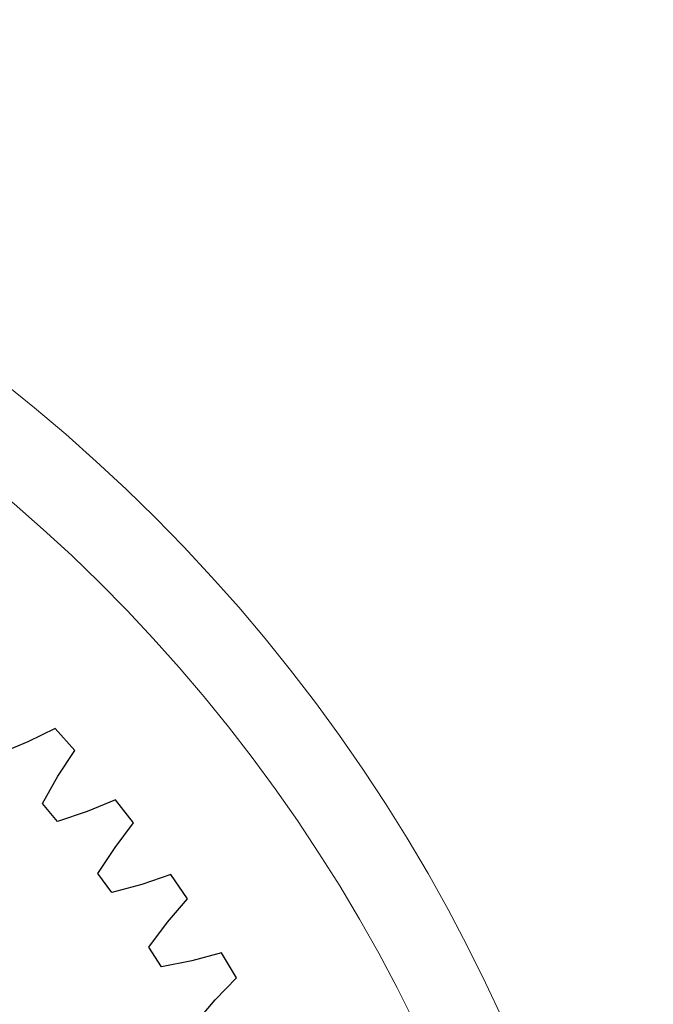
# Model space of a CAD drawing. Header units: millimetres. Extents: x -108 to 163, y -154 to 166.
# Tile 121 of 138: x -17 to 3, y 125 to 157. Entities that reach past the tile are written whole.
import ezdxf

# ---------------------------------------------------------------- set-up
doc = ezdxf.new("R2010")
doc.units = ezdxf.units.MM
doc.header["$MEASUREMENT"] = 0
doc.layers.add('Layer 1', color=7, linetype='Continuous')

msp = doc.modelspace()

# ---------------------------------------------------------------- linework, layer by layer
at = {"layer": 'Layer 1', "color": 14, "lineweight": 9}
msp.add_ellipse((-52.5112, 101.0971), major_axis=(0, 55.8675), ratio=1, dxfattribs=at)
at = {"layer": 'Layer 1', "color": 52, "lineweight": 9}
msp.add_ellipse((-52.5112, 101.0971), major_axis=(53.2751, 0), ratio=0.9920038, dxfattribs=at)
at = {"layer": 'Layer 1', "lineweight": 25}
for points in [[(-16.2932, 133.6707), (-16.2932, 133.6707), (-17.1975, 133.2301), (-17.1975, 133.2301)], [(-15.6551, 132.9469), (-15.6551, 132.9469), (-16.2932, 133.6707), (-16.2932, 133.6707)], [(-17.1975, 133.2301), (-17.1975, 133.2301), (-18.1464, 132.8392), (-18.1464, 132.8392)], [(-16.2056, 132.105), (-16.2056, 132.105), (-15.6551, 132.9469), (-15.6551, 132.9469)], [(-16.7124, 131.2126), (-16.7124, 131.2126), (-16.2056, 132.105), (-16.2056, 132.105)], [(-16.221, 130.6187), (-16.221, 130.6187), (-16.7124, 131.2126), (-16.7124, 131.2126)], [(-14.3194, 131.3323), (-14.3194, 131.3323), (-15.2495, 130.9493), (-15.2495, 130.9493)], [(-13.728, 130.5698), (-13.728, 130.5698), (-14.3194, 131.3322), (-14.3194, 131.3322)], [(-15.2495, 130.9493), (-15.2495, 130.9493), (-16.221, 130.6187), (-16.221, 130.6187)], [(-14.3302, 129.7642), (-14.3302, 129.7642), (-13.728, 130.5698), (-13.728, 130.5698)], [(-14.892, 128.9054), (-14.892, 128.9054), (-14.3302, 129.7642), (-14.3302, 129.7642)], [(-14.439, 128.2818), (-14.439, 128.2818), (-14.892, 128.9054), (-14.892, 128.9054)], [(-12.4963, 128.8745), (-12.4963, 128.8745), (-13.4486, 128.5507), (-13.4486, 128.5507)], [(-11.9539, 128.0764), (-11.9539, 128.0764), (-12.4963, 128.8745), (-12.4963, 128.8745)], [(-13.4486, 128.5507), (-13.4486, 128.5507), (-14.439, 128.2818), (-14.439, 128.2818)], [(-12.6055, 127.3102), (-12.6055, 127.3102), (-11.9539, 128.0764), (-11.9539, 128.0764)], [(-13.2202, 126.4884), (-13.2202, 126.4884), (-12.6056, 127.3102), (-12.6056, 127.3102)], [(-12.8071, 125.8376), (-12.8071, 125.8376), (-13.2202, 126.4884), (-13.2202, 126.4884)], [(-10.8311, 126.3071), (-10.8311, 126.3071), (-11.8018, 126.0438), (-11.8018, 126.0438)], [(-10.3399, 125.4766), (-10.3399, 125.4766), (-10.8311, 126.3072), (-10.8311, 126.3072)], [(-11.8018, 126.0438), (-11.8018, 126.0438), (-12.8071, 125.8376), (-12.8071, 125.8376)], [(-11.0384, 124.7528), (-11.0384, 124.7528), (-10.3399, 125.4766), (-10.3399, 125.4766)], [(-11.7034, 123.9712), (-11.7034, 123.9712), (-11.0384, 124.7528), (-11.0384, 124.7528)]]:
    msp.add_open_spline(points, degree=3, dxfattribs=at)

doc.saveas('drawing.dxf')
